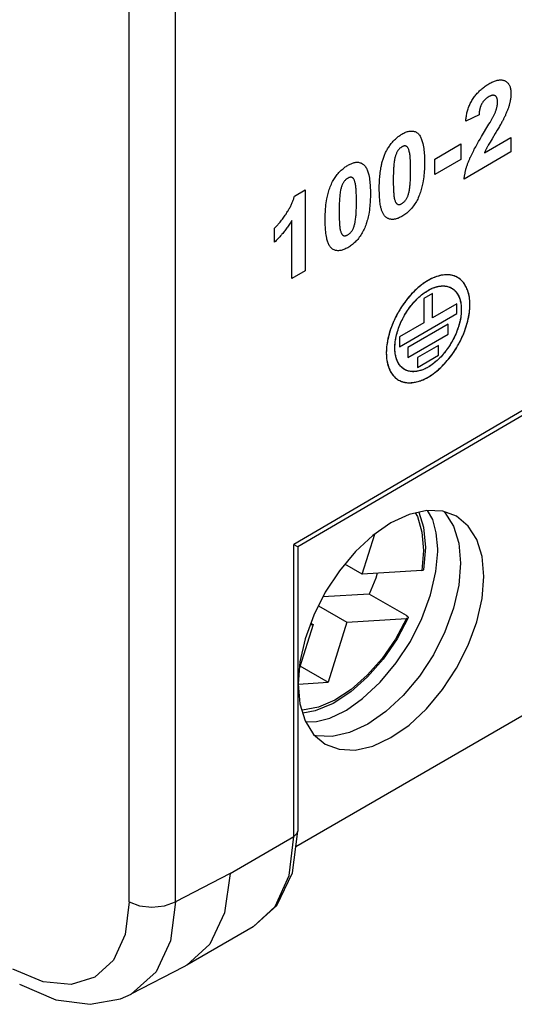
# Model space of a CAD drawing. Extents: x 953 to 1256, y 168 to 424.
# Tile 15 of 25: x 1239 to 1247, y 298 to 313. Entities that reach past the tile are written whole.
import ezdxf

# ---------------------------------------------------------------- set-up
doc = ezdxf.new("R2010")
doc.units = 0
doc.header["$LTSCALE"] = 0.5
doc.layers.get('0').update_dxf_attribs({"linetype": 'CONTINUOUS'})

msp = doc.modelspace()

# ---------------------------------------------------------------- linework, layer by layer
at = {"color": 7, "linetype": 'Continuous'}
for p, q in [((1241.023, 299.45), (1241.023, 355.685)), ((1241.73, 299.449), (1241.73, 355.687)), ((1256.013, 312.178), (1243.533, 304.882)), ((1243.591, 304.849), (1255.973, 312.087)), ((1243.562, 300.29), (1253.991, 306.311)), ((1244.571, 304.428), (1244.764, 305.04)), ((1243.533, 300.439), (1243.533, 304.882)), ((1243.591, 304.849), (1243.591, 300.521)), ((1245.506, 304.792), (1245.479, 304.486)), ((1244.571, 304.428), (1244.307, 304.58)), ((1245.479, 304.486), (1244.571, 304.428)), ((1244.679, 304.128), (1243.974, 304.083)), ((1245.245, 303.801), (1244.679, 304.128)), ((1243.907, 303.949), (1244.341, 303.699)), ((1243.824, 303.666), (1243.616, 303.008)), ((1243.783, 303.663), (1243.824, 303.666)), ((1243.791, 303.685), (1243.824, 303.666)), ((1244.341, 303.699), (1244.053, 302.787)), ((1244.341, 303.699), (1245.249, 303.756)), ((1243.625, 303.034), (1244.053, 302.787)), ((1243.597, 302.758), (1244.053, 302.787)), ((1243.665, 302.36), (1243.654, 302.361)), ((1243.859, 302.35), (1243.668, 302.314)), ((1244.305, 302.349), (1244.332, 302.364)), ((1243.51, 299.89), (1243.591, 300.521)), ((1242.563, 299.879), (1243.533, 300.439)), ((1242.563, 299.879), (1241.73, 299.449)), ((1242.912, 299.066), (1241.902, 298.483)), ((1239.714, 298.231), (1239.256, 298.425)), ((1241.859, 298.46), (1241.053, 298.043)), ((1241.902, 298.483), (1241.859, 298.46))]:
    msp.add_line(p, q, dxfattribs=at)
at = {"color": 1, "linetype": 'Continuous'}
for p, q in [((1246.352, 311.413), (1246.149, 311.319)), ((1246.389, 311.082), (1246.502, 311.271)), ((1246.502, 311.271), (1246.52, 311.299)), ((1246.52, 311.299), (1246.531, 311.318)), ((1246.598, 311.129), (1246.55, 311.051)), ((1246.646, 311.21), (1246.63, 311.183)), ((1246.662, 311.237), (1246.646, 311.21)), ((1245.678, 310.742), (1246.077, 310.972)), ((1246.077, 310.972), (1246.077, 310.737)), ((1246.344, 311.006), (1246.367, 311.044)), ((1246.367, 311.044), (1246.389, 311.082)), ((1246.434, 310.835), (1246.838, 311.068)), ((1246.519, 310.999), (1246.502, 310.97)), ((1246.55, 311.051), (1246.519, 310.999)), ((1246.838, 311.068), (1246.838, 310.85)), ((1246.838, 310.85), (1246.125, 310.438)), ((1245.678, 310.507), (1245.678, 310.742)), ((1246.077, 310.737), (1245.678, 310.507)), ((1243.541, 310.176), (1243.706, 310.271)), ((1243.706, 310.271), (1243.706, 309.041)), ((1243.502, 308.924), (1243.502, 309.808)), ((1243.24, 309.479), (1243.24, 309.692)), ((1243.706, 309.041), (1243.502, 308.924)), ((1245.642, 308.696), (1245.51, 308.62)), ((1245.51, 308.62), (1245.51, 308.252)), ((1245.642, 308.328), (1245.642, 308.696)), ((1246.012, 308.542), (1245.642, 308.328)), ((1246.012, 308.391), (1246.012, 308.542)), ((1245.141, 307.888), (1246.012, 308.391)), ((1245.192, 308.319), (1245.208, 308.347)), ((1245.205, 308.343), (1245.219, 308.367)), ((1245.219, 308.367), (1245.233, 308.391)), ((1245.51, 308.252), (1245.141, 308.039)), ((1245.883, 308.23), (1245.268, 307.875)), ((1245.883, 308.081), (1245.883, 308.23)), ((1245.141, 308.039), (1245.141, 307.888)), ((1245.268, 307.726), (1245.883, 308.081)), ((1245.947, 307.979), (1245.934, 307.955)), ((1245.96, 308.003), (1245.945, 307.974)), ((1246.04, 307.926), (1246.06, 307.962)), ((1245.268, 307.875), (1245.268, 307.726)), ((1245.736, 307.909), (1245.415, 307.723)), ((1245.736, 307.759), (1245.736, 307.909)), ((1245.415, 307.574), (1245.736, 307.759)), ((1245.415, 307.723), (1245.415, 307.574)), ((1245.676, 307.646), (1245.654, 307.629))]:
    msp.add_line(p, q, dxfattribs=at)
for points in [[(1246.149, 311.319), (1246.15, 311.334), (1246.152, 311.349), (1246.154, 311.365), (1246.156, 311.38), (1246.159, 311.396), (1246.161, 311.411), (1246.165, 311.427), (1246.168, 311.443), (1246.172, 311.459), (1246.176, 311.475), (1246.181, 311.491), (1246.186, 311.507), (1246.192, 311.523), (1246.198, 311.539), (1246.205, 311.555), (1246.212, 311.571), (1246.219, 311.587), (1246.227, 311.603), (1246.236, 311.618), (1246.244, 311.633), (1246.253, 311.648), (1246.263, 311.663), (1246.272, 311.677), (1246.282, 311.691), (1246.293, 311.704), (1246.303, 311.717), (1246.314, 311.73), (1246.325, 311.742), (1246.336, 311.754), (1246.347, 311.766), (1246.359, 311.777), (1246.37, 311.788), (1246.383, 311.8), (1246.395, 311.81), (1246.408, 311.821), (1246.42, 311.831), (1246.433, 311.84), (1246.447, 311.85), (1246.46, 311.86), (1246.474, 311.869), (1246.488, 311.877), (1246.502, 311.885), (1246.516, 311.894), (1246.531, 311.901), (1246.546, 311.909), (1246.561, 311.916), (1246.576, 311.922), (1246.589, 311.927), (1246.602, 311.932), (1246.616, 311.936), (1246.629, 311.939), (1246.641, 311.942), (1246.653, 311.943), (1246.665, 311.944), (1246.676, 311.945), (1246.687, 311.945), (1246.698, 311.944), (1246.709, 311.942), (1246.719, 311.94), (1246.729, 311.937), (1246.739, 311.934), (1246.748, 311.93), (1246.757, 311.925), (1246.765, 311.92), (1246.772, 311.914), (1246.78, 311.908), (1246.787, 311.901), (1246.793, 311.894), (1246.8, 311.886), (1246.805, 311.877), (1246.811, 311.868), (1246.815, 311.859), (1246.82, 311.849), (1246.824, 311.838), (1246.827, 311.827), (1246.83, 311.815), (1246.832, 311.803), (1246.834, 311.791), (1246.836, 311.778), (1246.837, 311.765), (1246.837, 311.752), (1246.838, 311.738), (1246.838, 311.722), (1246.837, 311.705), (1246.836, 311.689)], [(1246.592, 311.436), (1246.596, 311.445), (1246.6, 311.455), (1246.603, 311.464), (1246.607, 311.474), (1246.61, 311.483), (1246.613, 311.493), (1246.616, 311.502), (1246.619, 311.512), (1246.621, 311.521), (1246.624, 311.531), (1246.626, 311.54), (1246.628, 311.55), (1246.629, 311.559), (1246.631, 311.568), (1246.632, 311.577), (1246.633, 311.586), (1246.633, 311.595), (1246.634, 311.604), (1246.634, 311.611), (1246.634, 311.618), (1246.633, 311.625), (1246.633, 311.631), (1246.632, 311.638), (1246.631, 311.644), (1246.63, 311.651), (1246.628, 311.657), (1246.626, 311.662), (1246.624, 311.668), (1246.623, 311.673), (1246.621, 311.677), (1246.618, 311.681), (1246.616, 311.685), (1246.613, 311.689), (1246.61, 311.692), (1246.607, 311.696), (1246.604, 311.699), (1246.601, 311.701), (1246.597, 311.704), (1246.593, 311.706), (1246.589, 311.707), (1246.585, 311.709), (1246.581, 311.71), (1246.577, 311.71), (1246.572, 311.711), (1246.568, 311.711), (1246.563, 311.711), (1246.558, 311.711), (1246.554, 311.71), (1246.548, 311.709), (1246.542, 311.708), (1246.537, 311.706), (1246.531, 311.704), (1246.525, 311.702), (1246.52, 311.7), (1246.514, 311.697), (1246.508, 311.694), (1246.502, 311.691), (1246.496, 311.687), (1246.49, 311.684), (1246.485, 311.68), (1246.479, 311.676), (1246.473, 311.672), (1246.467, 311.668), (1246.461, 311.664), (1246.456, 311.659), (1246.45, 311.654), (1246.445, 311.649), (1246.439, 311.644), (1246.434, 311.638), (1246.429, 311.633), (1246.425, 311.627), (1246.42, 311.622), (1246.415, 311.616), (1246.411, 311.61), (1246.407, 311.604), (1246.403, 311.597), (1246.399, 311.591), (1246.395, 311.585), (1246.391, 311.578), (1246.388, 311.571), (1246.384, 311.564), (1246.381, 311.556)], [(1246.381, 311.556), (1246.379, 311.552), (1246.378, 311.548), (1246.376, 311.543), (1246.374, 311.539), (1246.373, 311.534), (1246.371, 311.53), (1246.37, 311.526), (1246.369, 311.521), (1246.367, 311.517), (1246.366, 311.512), (1246.365, 311.508), (1246.364, 311.503), (1246.363, 311.499), (1246.362, 311.494), (1246.361, 311.49), (1246.36, 311.485), (1246.359, 311.481), (1246.359, 311.477), (1246.358, 311.472), (1246.357, 311.468), (1246.356, 311.463), (1246.356, 311.459), (1246.355, 311.455), (1246.355, 311.45), (1246.354, 311.446), (1246.354, 311.442), (1246.353, 311.438), (1246.353, 311.433), (1246.353, 311.429), (1246.352, 311.425), (1246.352, 311.421), (1246.352, 311.417), (1246.352, 311.413)], [(1246.836, 311.689), (1246.835, 311.68), (1246.834, 311.671), (1246.833, 311.663), (1246.831, 311.654), (1246.83, 311.644), (1246.828, 311.635), (1246.826, 311.625), (1246.824, 311.615), (1246.822, 311.606), (1246.82, 311.596), (1246.817, 311.586), (1246.815, 311.576), (1246.812, 311.566), (1246.809, 311.555), (1246.805, 311.543), (1246.801, 311.532), (1246.798, 311.521), (1246.794, 311.509), (1246.79, 311.498), (1246.785, 311.486), (1246.781, 311.475), (1246.776, 311.464), (1246.772, 311.452), (1246.767, 311.441), (1246.762, 311.43), (1246.757, 311.419), (1246.752, 311.407), (1246.747, 311.396), (1246.741, 311.385), (1246.736, 311.374)], [(1246.531, 311.318), (1246.536, 311.328), (1246.542, 311.338), (1246.547, 311.347), (1246.553, 311.357), (1246.558, 311.367), (1246.563, 311.377), (1246.568, 311.386), (1246.573, 311.396), (1246.578, 311.406), (1246.583, 311.416), (1246.587, 311.426), (1246.592, 311.436)], [(1246.736, 311.374), (1246.726, 311.354), (1246.722, 311.345), (1246.718, 311.337), (1246.713, 311.328), (1246.709, 311.32), (1246.701, 311.306), (1246.694, 311.292), (1246.686, 311.278), (1246.678, 311.265), (1246.67, 311.251), (1246.662, 311.237)], [(1244.833, 310.298), (1244.833, 310.322), (1244.833, 310.345), (1244.834, 310.368), (1244.835, 310.391), (1244.836, 310.415), (1244.838, 310.439), (1244.84, 310.463), (1244.842, 310.487), (1244.844, 310.511), (1244.848, 310.536), (1244.851, 310.561), (1244.855, 310.586), (1244.859, 310.611), (1244.862, 310.625), (1244.865, 310.64), (1244.868, 310.654), (1244.871, 310.668), (1244.874, 310.683), (1244.878, 310.698), (1244.882, 310.712), (1244.886, 310.727), (1244.89, 310.741), (1244.895, 310.756), (1244.9, 310.77), (1244.905, 310.785), (1244.911, 310.799), (1244.917, 310.814), (1244.923, 310.828), (1244.93, 310.842), (1244.937, 310.857), (1244.945, 310.87), (1244.952, 310.884), (1244.96, 310.898), (1244.969, 310.911), (1244.978, 310.924), (1244.987, 310.938), (1244.996, 310.95), (1245.005, 310.963), (1245.015, 310.976), (1245.025, 310.988), (1245.035, 311), (1245.046, 311.011), (1245.056, 311.023), (1245.067, 311.033), (1245.078, 311.044), (1245.089, 311.054), (1245.1, 311.064), (1245.111, 311.074), (1245.122, 311.083), (1245.133, 311.091), (1245.144, 311.099), (1245.155, 311.107), (1245.166, 311.114), (1245.177, 311.121)], [(1245.177, 311.121), (1245.191, 311.129), (1245.205, 311.136), (1245.22, 311.143), (1245.234, 311.149), (1245.248, 311.154), (1245.261, 311.158), (1245.275, 311.162), (1245.289, 311.165), (1245.302, 311.167), (1245.315, 311.168), (1245.328, 311.168), (1245.341, 311.167), (1245.353, 311.165), (1245.366, 311.162), (1245.377, 311.158), (1245.388, 311.153), (1245.399, 311.147), (1245.409, 311.14), (1245.419, 311.133), (1245.428, 311.124), (1245.437, 311.114), (1245.445, 311.103), (1245.453, 311.091), (1245.46, 311.079), (1245.467, 311.066), (1245.473, 311.052), (1245.478, 311.038), (1245.483, 311.024), (1245.488, 311.009), (1245.492, 310.993), (1245.496, 310.978), (1245.501, 310.954), (1245.506, 310.929), (1245.51, 310.904), (1245.513, 310.878), (1245.515, 310.852), (1245.517, 310.827), (1245.519, 310.802), (1245.52, 310.777), (1245.521, 310.75), (1245.522, 310.722), (1245.522, 310.694), (1245.522, 310.666), (1245.521, 310.638), (1245.52, 310.609), (1245.519, 310.583), (1245.517, 310.556), (1245.515, 310.529), (1245.513, 310.499), (1245.509, 310.47), (1245.506, 310.44), (1245.501, 310.411), (1245.496, 310.38), (1245.492, 310.36), (1245.488, 310.34), (1245.483, 310.319), (1245.478, 310.298), (1245.472, 310.278), (1245.466, 310.257), (1245.46, 310.236), (1245.452, 310.216), (1245.445, 310.195), (1245.436, 310.175), (1245.427, 310.154), (1245.418, 310.134), (1245.408, 310.115), (1245.398, 310.097), (1245.388, 310.079), (1245.376, 310.062), (1245.365, 310.044), (1245.353, 310.028), (1245.341, 310.011), (1245.328, 309.996), (1245.315, 309.981), (1245.302, 309.967), (1245.289, 309.955), (1245.277, 309.942), (1245.263, 309.931), (1245.25, 309.92), (1245.236, 309.909), (1245.221, 309.898), (1245.207, 309.888), (1245.192, 309.879), (1245.177, 309.87)], [(1246.63, 311.183), (1246.606, 311.143), (1246.598, 311.129)], [(1246.195, 310.713), (1246.199, 310.724), (1246.204, 310.736), (1246.209, 310.747), (1246.214, 310.759), (1246.22, 310.77), (1246.225, 310.782), (1246.231, 310.793), (1246.24, 310.813), (1246.25, 310.833), (1246.26, 310.852), (1246.27, 310.871), (1246.28, 310.891), (1246.291, 310.91), (1246.301, 310.929), (1246.312, 310.949), (1246.323, 310.968), (1246.333, 310.987), (1246.344, 311.006)], [(1246.502, 310.97), (1246.493, 310.955), (1246.489, 310.947), (1246.484, 310.939), (1246.48, 310.932), (1246.476, 310.924), (1246.472, 310.916), (1246.468, 310.908), (1246.464, 310.9), (1246.46, 310.893), (1246.456, 310.885), (1246.453, 310.877), (1246.449, 310.87), (1246.446, 310.863), (1246.443, 310.856), (1246.44, 310.849), (1246.437, 310.842), (1246.434, 310.835)], [(1245.177, 310.926), (1245.171, 310.922), (1245.165, 310.918), (1245.159, 310.914), (1245.154, 310.91), (1245.148, 310.905), (1245.142, 310.9), (1245.136, 310.893), (1245.129, 310.885), (1245.123, 310.878), (1245.117, 310.87), (1245.112, 310.861), (1245.107, 310.853), (1245.102, 310.844), (1245.097, 310.835), (1245.093, 310.826), (1245.09, 310.817), (1245.086, 310.808), (1245.082, 310.796), (1245.078, 310.785), (1245.075, 310.773), (1245.072, 310.761), (1245.069, 310.749), (1245.067, 310.738), (1245.064, 310.721), (1245.061, 310.704), (1245.059, 310.688), (1245.057, 310.671), (1245.055, 310.655), (1245.053, 310.639), (1245.052, 310.623), (1245.051, 310.606), (1245.049, 310.577), (1245.048, 310.548), (1245.047, 310.52), (1245.046, 310.486), (1245.046, 310.453), (1245.046, 310.419), (1245.046, 310.386), (1245.046, 310.353), (1245.047, 310.32), (1245.048, 310.293), (1245.049, 310.267), (1245.051, 310.24), (1245.052, 310.224), (1245.053, 310.208), (1245.055, 310.193), (1245.057, 310.178), (1245.059, 310.163), (1245.062, 310.148), (1245.065, 310.134), (1245.067, 310.124), (1245.07, 310.114), (1245.074, 310.105), (1245.077, 310.095), (1245.081, 310.087), (1245.086, 310.079), (1245.089, 310.074), (1245.092, 310.07), (1245.096, 310.066), (1245.099, 310.062), (1245.103, 310.059), (1245.108, 310.056), (1245.112, 310.054), (1245.117, 310.052), (1245.121, 310.051), (1245.127, 310.05), (1245.132, 310.05), (1245.137, 310.051), (1245.143, 310.051), (1245.149, 310.053), (1245.156, 310.055), (1245.163, 310.058), (1245.17, 310.061), (1245.177, 310.065)], [(1245.177, 310.065), (1245.184, 310.069), (1245.192, 310.074), (1245.199, 310.08), (1245.206, 310.086), (1245.212, 310.092), (1245.219, 310.099), (1245.225, 310.106), (1245.232, 310.114), (1245.238, 310.122), (1245.243, 310.13), (1245.248, 310.138), (1245.253, 310.147), (1245.258, 310.156), (1245.262, 310.165), (1245.266, 310.174), (1245.269, 310.183), (1245.273, 310.194), (1245.277, 310.206), (1245.28, 310.218), (1245.283, 310.23), (1245.286, 310.242), (1245.288, 310.253), (1245.292, 310.27), (1245.294, 310.287), (1245.297, 310.303), (1245.299, 310.319), (1245.3, 310.336), (1245.302, 310.352), (1245.303, 310.368), (1245.304, 310.384), (1245.306, 310.413), (1245.307, 310.442), (1245.308, 310.47), (1245.309, 310.504), (1245.309, 310.538), (1245.309, 310.571), (1245.309, 310.604), (1245.309, 310.637), (1245.308, 310.67), (1245.307, 310.697), (1245.306, 310.724), (1245.305, 310.75), (1245.304, 310.766), (1245.302, 310.782), (1245.301, 310.797), (1245.299, 310.812), (1245.296, 310.827), (1245.294, 310.842), (1245.29, 310.856), (1245.288, 310.866), (1245.285, 310.876), (1245.282, 310.886), (1245.278, 310.895), (1245.274, 310.903), (1245.269, 310.911), (1245.266, 310.917), (1245.262, 310.922), (1245.258, 310.926), (1245.253, 310.931), (1245.248, 310.934), (1245.243, 310.937), (1245.239, 310.939), (1245.234, 310.94), (1245.229, 310.941), (1245.224, 310.941), (1245.218, 310.941), (1245.213, 310.94), (1245.207, 310.939), (1245.201, 310.937), (1245.195, 310.935), (1245.191, 310.933), (1245.187, 310.931), (1245.182, 310.929), (1245.177, 310.926)], [(1244.353, 310.645), (1244.366, 310.652), (1244.379, 310.659), (1244.391, 310.665), (1244.403, 310.67), (1244.415, 310.675), (1244.426, 310.679), (1244.44, 310.683), (1244.453, 310.687), (1244.466, 310.69), (1244.478, 310.692), (1244.491, 310.693), (1244.504, 310.693), (1244.517, 310.692), (1244.529, 310.69), (1244.541, 310.686), (1244.553, 310.682), (1244.564, 310.677), (1244.575, 310.671), (1244.585, 310.665), (1244.594, 310.657), (1244.604, 310.648), (1244.613, 310.638), (1244.621, 310.627), (1244.629, 310.615), (1244.636, 310.603), (1244.642, 310.59), (1244.648, 310.576), (1244.654, 310.562), (1244.659, 310.548), (1244.664, 310.533), (1244.668, 310.518), (1244.672, 310.502), (1244.677, 310.478), (1244.682, 310.453), (1244.686, 310.428), (1244.689, 310.402), (1244.691, 310.376), (1244.693, 310.352), (1244.695, 310.327), (1244.696, 310.301), (1244.697, 310.274), (1244.698, 310.246), (1244.698, 310.218), (1244.698, 310.19), (1244.697, 310.162), (1244.696, 310.134), (1244.695, 310.107), (1244.693, 310.08), (1244.691, 310.053), (1244.689, 310.024), (1244.685, 309.994), (1244.682, 309.965), (1244.677, 309.935), (1244.672, 309.904), (1244.668, 309.883), (1244.663, 309.861), (1244.658, 309.839), (1244.652, 309.817), (1244.646, 309.795), (1244.639, 309.773), (1244.633, 309.754), (1244.626, 309.734), (1244.619, 309.715), (1244.611, 309.696), (1244.603, 309.677), (1244.594, 309.658), (1244.584, 309.64), (1244.574, 309.622), (1244.564, 309.604), (1244.553, 309.586), (1244.541, 309.569), (1244.529, 309.552), (1244.517, 309.536), (1244.504, 309.52), (1244.491, 309.505), (1244.478, 309.492), (1244.465, 309.479), (1244.453, 309.467), (1244.44, 309.455), (1244.426, 309.444), (1244.412, 309.433), (1244.397, 309.422), (1244.383, 309.412), (1244.368, 309.403), (1244.353, 309.394), (1244.339, 309.386)], [(1246.125, 310.438), (1246.126, 310.448), (1246.127, 310.459), (1246.129, 310.47), (1246.13, 310.48), (1246.132, 310.491), (1246.133, 310.502), (1246.135, 310.513), (1246.138, 310.524), (1246.14, 310.535), (1246.142, 310.546), (1246.145, 310.557), (1246.148, 310.568), (1246.15, 310.579), (1246.153, 310.59), (1246.156, 310.601), (1246.16, 310.612), (1246.163, 310.623), (1246.167, 310.635), (1246.17, 310.646), (1246.174, 310.657), (1246.178, 310.668), (1246.182, 310.679), (1246.186, 310.69), (1246.19, 310.701), (1246.195, 310.713)], [(1244.339, 309.386), (1244.324, 309.379), (1244.309, 309.372), (1244.294, 309.366), (1244.28, 309.36), (1244.266, 309.356), (1244.253, 309.353), (1244.239, 309.35), (1244.226, 309.349), (1244.214, 309.348), (1244.201, 309.348), (1244.189, 309.349), (1244.177, 309.351), (1244.166, 309.353), (1244.155, 309.357), (1244.144, 309.361), (1244.133, 309.367), (1244.123, 309.373), (1244.113, 309.38), (1244.104, 309.387), (1244.095, 309.396), (1244.087, 309.406), (1244.079, 309.417), (1244.072, 309.428), (1244.065, 309.44), (1244.059, 309.453), (1244.054, 309.466), (1244.049, 309.479), (1244.044, 309.493), (1244.04, 309.508), (1244.036, 309.523), (1244.033, 309.538), (1244.028, 309.562), (1244.024, 309.587), (1244.02, 309.612), (1244.017, 309.637), (1244.015, 309.663), (1244.012, 309.701), (1244.011, 309.739), (1244.009, 309.781), (1244.009, 309.823), (1244.009, 309.851), (1244.01, 309.879), (1244.011, 309.907), (1244.012, 309.934), (1244.014, 309.961), (1244.016, 309.987), (1244.018, 310.016), (1244.021, 310.046), (1244.025, 310.075), (1244.03, 310.105), (1244.035, 310.135), (1244.039, 310.156), (1244.043, 310.176), (1244.048, 310.196), (1244.053, 310.217), (1244.059, 310.238), (1244.065, 310.258), (1244.072, 310.279), (1244.079, 310.299), (1244.087, 310.32), (1244.095, 310.34), (1244.104, 310.361), (1244.113, 310.381), (1244.122, 310.398), (1244.131, 310.415), (1244.14, 310.431), (1244.15, 310.447), (1244.161, 310.463), (1244.171, 310.478), (1244.182, 310.493), (1244.193, 310.507), (1244.205, 310.521), (1244.216, 310.535), (1244.229, 310.548), (1244.242, 310.561), (1244.254, 310.573), (1244.268, 310.584), (1244.281, 310.595), (1244.292, 310.604), (1244.304, 310.613), (1244.316, 310.621), (1244.328, 310.63), (1244.341, 310.638), (1244.353, 310.645)], [(1244.353, 310.45), (1244.347, 310.447), (1244.341, 310.443), (1244.335, 310.438), (1244.33, 310.434), (1244.324, 310.429), (1244.318, 310.424), (1244.312, 310.417), (1244.305, 310.41), (1244.299, 310.402), (1244.293, 310.394), (1244.288, 310.385), (1244.283, 310.377), (1244.278, 310.368), (1244.273, 310.359), (1244.269, 310.35), (1244.265, 310.341), (1244.262, 310.332), (1244.258, 310.321), (1244.254, 310.309), (1244.251, 310.297), (1244.248, 310.285), (1244.245, 310.274), (1244.243, 310.262), (1244.239, 310.243), (1244.236, 310.224), (1244.234, 310.205), (1244.232, 310.186), (1244.23, 310.168), (1244.228, 310.149), (1244.227, 310.131), (1244.225, 310.102), (1244.224, 310.073), (1244.223, 310.044), (1244.222, 310.01), (1244.222, 309.977), (1244.222, 309.943), (1244.222, 309.91), (1244.222, 309.877), (1244.223, 309.845), (1244.224, 309.818), (1244.225, 309.791), (1244.226, 309.764), (1244.228, 309.748), (1244.229, 309.732), (1244.23, 309.717), (1244.232, 309.702), (1244.235, 309.687), (1244.237, 309.672), (1244.24, 309.658), (1244.243, 309.648), (1244.246, 309.638), (1244.249, 309.629), (1244.253, 309.62), (1244.257, 309.611), (1244.262, 309.603), (1244.265, 309.598), (1244.268, 309.594), (1244.271, 309.59), (1244.275, 309.586), (1244.279, 309.583), (1244.283, 309.58), (1244.288, 309.578), (1244.292, 309.576), (1244.297, 309.575), (1244.302, 309.575), (1244.308, 309.574), (1244.313, 309.575), (1244.319, 309.576), (1244.325, 309.577), (1244.332, 309.579), (1244.339, 309.582), (1244.346, 309.585), (1244.353, 309.589)], [(1244.353, 309.589), (1244.361, 309.593), (1244.368, 309.598), (1244.375, 309.604), (1244.382, 309.61), (1244.389, 309.616), (1244.395, 309.623), (1244.402, 309.63), (1244.408, 309.638), (1244.414, 309.646), (1244.419, 309.654), (1244.424, 309.662), (1244.429, 309.671), (1244.434, 309.68), (1244.438, 309.689), (1244.441, 309.698), (1244.445, 309.707), (1244.449, 309.719), (1244.453, 309.73), (1244.456, 309.742), (1244.459, 309.754), (1244.462, 309.766), (1244.464, 309.777), (1244.468, 309.796), (1244.471, 309.815), (1244.473, 309.834), (1244.475, 309.853), (1244.477, 309.871), (1244.479, 309.89), (1244.48, 309.908), (1244.482, 309.937), (1244.483, 309.966), (1244.484, 309.995), (1244.485, 310.028), (1244.485, 310.062), (1244.485, 310.095), (1244.485, 310.128), (1244.485, 310.161), (1244.484, 310.194), (1244.483, 310.221), (1244.482, 310.248), (1244.48, 310.274), (1244.479, 310.29), (1244.478, 310.306), (1244.476, 310.321), (1244.474, 310.336), (1244.472, 310.351), (1244.469, 310.366), (1244.466, 310.38), (1244.463, 310.39), (1244.461, 310.4), (1244.457, 310.41), (1244.454, 310.419), (1244.45, 310.427), (1244.445, 310.435), (1244.441, 310.441), (1244.438, 310.446), (1244.433, 310.451), (1244.429, 310.455), (1244.424, 310.458), (1244.419, 310.461), (1244.414, 310.463), (1244.409, 310.464), (1244.404, 310.465), (1244.399, 310.465), (1244.394, 310.465), (1244.388, 310.464), (1244.383, 310.463), (1244.377, 310.461), (1244.371, 310.459), (1244.367, 310.457), (1244.363, 310.455), (1244.358, 310.453), (1244.353, 310.45)], [(1245.177, 309.87), (1245.165, 309.863), (1245.153, 309.857), (1245.14, 309.851), (1245.128, 309.845), (1245.116, 309.84), (1245.104, 309.836), (1245.092, 309.833), (1245.081, 309.83), (1245.07, 309.827), (1245.059, 309.825), (1245.048, 309.824), (1245.038, 309.824), (1245.027, 309.824), (1245.017, 309.824), (1245.007, 309.826), (1244.998, 309.827), (1244.988, 309.83), (1244.979, 309.833), (1244.971, 309.836), (1244.963, 309.839), (1244.956, 309.843), (1244.948, 309.848), (1244.941, 309.852), (1244.934, 309.858), (1244.928, 309.863), (1244.921, 309.87), (1244.914, 309.878), (1244.908, 309.886), (1244.902, 309.895), (1244.896, 309.904), (1244.891, 309.913), (1244.886, 309.923), (1244.881, 309.934), (1244.877, 309.944), (1244.873, 309.955), (1244.869, 309.966), (1244.866, 309.978), (1244.863, 309.989), (1244.859, 310.001), (1244.857, 310.013), (1244.853, 310.032), (1244.849, 310.051), (1244.846, 310.071), (1244.843, 310.091), (1244.841, 310.111), (1244.839, 310.131), (1244.837, 310.151), (1244.836, 310.172), (1244.835, 310.193), (1244.834, 310.214), (1244.834, 310.235), (1244.833, 310.256), (1244.833, 310.277), (1244.833, 310.298)], [(1243.24, 309.692), (1243.249, 309.701), (1243.259, 309.711), (1243.268, 309.721), (1243.278, 309.731), (1243.287, 309.741), (1243.296, 309.751), (1243.305, 309.762), (1243.314, 309.773), (1243.323, 309.784), (1243.335, 309.798), (1243.346, 309.813), (1243.358, 309.828), (1243.369, 309.843), (1243.38, 309.859), (1243.391, 309.874), (1243.402, 309.89), (1243.413, 309.906), (1243.421, 309.918), (1243.428, 309.93), (1243.436, 309.942), (1243.444, 309.954), (1243.451, 309.967), (1243.458, 309.979), (1243.465, 309.992), (1243.472, 310.004), (1243.479, 310.017), (1243.485, 310.03), (1243.492, 310.042), (1243.497, 310.054), (1243.503, 310.066), (1243.508, 310.079), (1243.513, 310.091), (1243.517, 310.103), (1243.522, 310.115), (1243.526, 310.127), (1243.53, 310.139), (1243.534, 310.152), (1243.538, 310.164), (1243.541, 310.176)], [(1243.502, 309.808), (1243.493, 309.794), (1243.484, 309.779), (1243.475, 309.765), (1243.465, 309.75), (1243.456, 309.736), (1243.446, 309.722), (1243.436, 309.708), (1243.426, 309.694), (1243.416, 309.68), (1243.406, 309.666), (1243.395, 309.652), (1243.385, 309.639), (1243.374, 309.626), (1243.363, 309.612), (1243.352, 309.599), (1243.342, 309.587), (1243.331, 309.574), (1243.319, 309.561), (1243.308, 309.549), (1243.297, 309.537), (1243.286, 309.525), (1243.274, 309.513), (1243.263, 309.501), (1243.251, 309.49), (1243.24, 309.479)], [(1245.576, 308.895), (1245.55, 308.88), (1245.524, 308.863), (1245.499, 308.845), (1245.473, 308.827), (1245.448, 308.807), (1245.423, 308.786), (1245.399, 308.765), (1245.375, 308.742), (1245.352, 308.719), (1245.329, 308.695), (1245.306, 308.67), (1245.284, 308.645), (1245.263, 308.619), (1245.242, 308.592), (1245.221, 308.565), (1245.201, 308.537), (1245.181, 308.509), (1245.162, 308.48), (1245.141, 308.445)], [(1245.556, 308.884), (1245.537, 308.871), (1245.517, 308.858), (1245.498, 308.844)], [(1246.06, 307.962), (1246.075, 307.993), (1246.09, 308.024), (1246.104, 308.056), (1246.118, 308.087), (1246.13, 308.119), (1246.142, 308.15), (1246.153, 308.182), (1246.163, 308.214), (1246.172, 308.246), (1246.181, 308.278), (1246.188, 308.31), (1246.195, 308.342), (1246.2, 308.373), (1246.205, 308.405), (1246.208, 308.437), (1246.211, 308.468), (1246.213, 308.498), (1246.213, 308.529), (1246.213, 308.558), (1246.211, 308.587), (1246.208, 308.615), (1246.205, 308.642), (1246.2, 308.669), (1246.195, 308.694), (1246.188, 308.718), (1246.181, 308.741), (1246.172, 308.764), (1246.163, 308.785), (1246.153, 308.805), (1246.142, 308.824), (1246.13, 308.843), (1246.118, 308.86), (1246.104, 308.876), (1246.09, 308.891), (1246.075, 308.905), (1246.06, 308.918), (1246.043, 308.929), (1246.026, 308.94), (1246.009, 308.949), (1245.99, 308.958), (1245.971, 308.965), (1245.952, 308.971), (1245.931, 308.975), (1245.911, 308.979), (1245.89, 308.981), (1245.868, 308.982), (1245.846, 308.982), (1245.824, 308.981), (1245.8, 308.978), (1245.777, 308.974), (1245.753, 308.969), (1245.729, 308.962), (1245.704, 308.954), (1245.679, 308.945), (1245.653, 308.935), (1245.628, 308.923), (1245.602, 308.91), (1245.576, 308.895)], [(1246.012, 308.948), (1245.997, 308.955), (1245.981, 308.961), (1245.966, 308.966), (1245.949, 308.971), (1245.933, 308.974), (1245.916, 308.977), (1245.899, 308.979), (1245.881, 308.98), (1245.863, 308.981), (1245.845, 308.98), (1245.827, 308.979), (1245.808, 308.977), (1245.789, 308.975), (1245.77, 308.971), (1245.751, 308.967), (1245.732, 308.962), (1245.713, 308.956), (1245.693, 308.95), (1245.674, 308.943), (1245.654, 308.935), (1245.635, 308.926), (1245.615, 308.916), (1245.595, 308.906)], [(1246.213, 308.551), (1246.212, 308.573), (1246.21, 308.595), (1246.208, 308.616), (1246.205, 308.637), (1246.202, 308.657), (1246.198, 308.677), (1246.193, 308.697), (1246.187, 308.716), (1246.182, 308.735), (1246.175, 308.753), (1246.168, 308.77), (1246.16, 308.787), (1246.152, 308.804), (1246.143, 308.82), (1246.134, 308.835), (1246.124, 308.849), (1246.114, 308.863), (1246.103, 308.876), (1246.091, 308.889), (1246.079, 308.901), (1246.067, 308.912), (1246.054, 308.922), (1246.04, 308.931)], [(1245.478, 308.83), (1245.459, 308.814), (1245.439, 308.798), (1245.42, 308.782), (1245.401, 308.765), (1245.382, 308.747), (1245.363, 308.728), (1245.344, 308.709), (1245.325, 308.69), (1245.307, 308.67), (1245.289, 308.649), (1245.271, 308.628), (1245.254, 308.607), (1245.237, 308.585), (1245.22, 308.562), (1245.203, 308.54), (1245.187, 308.516), (1245.171, 308.493), (1245.156, 308.469)], [(1245.476, 308.675), (1245.498, 308.692), (1245.514, 308.704), (1245.529, 308.715), (1245.545, 308.725), (1245.56, 308.735)], [(1245.495, 308.69), (1245.515, 308.705), (1245.536, 308.719), (1245.556, 308.732), (1245.576, 308.744), (1245.587, 308.751), (1245.598, 308.757)], [(1245.576, 308.744), (1245.591, 308.753), (1245.607, 308.761), (1245.622, 308.769), (1245.638, 308.775)], [(1245.598, 308.757), (1245.618, 308.767), (1245.638, 308.776), (1245.658, 308.784), (1245.677, 308.791), (1245.697, 308.797), (1245.716, 308.802), (1245.735, 308.807), (1245.754, 308.81), (1245.773, 308.812), (1245.79, 308.813), (1245.808, 308.813), (1245.825, 308.812), (1245.842, 308.811), (1245.858, 308.808), (1245.874, 308.804), (1245.89, 308.799), (1245.905, 308.794), (1245.919, 308.787), (1245.934, 308.78)], [(1245.654, 308.782), (1245.669, 308.788), (1245.685, 308.793), (1245.7, 308.797), (1245.715, 308.801), (1245.73, 308.805), (1245.745, 308.807), (1245.76, 308.81), (1245.775, 308.811), (1245.79, 308.812), (1245.804, 308.812), (1245.818, 308.812), (1245.832, 308.811), (1245.846, 308.809), (1245.859, 308.807), (1245.872, 308.804), (1245.885, 308.801), (1245.898, 308.796), (1245.91, 308.792), (1245.922, 308.786), (1245.934, 308.78)], [(1245.934, 308.78), (1245.947, 308.771), (1245.96, 308.762), (1245.973, 308.752), (1245.984, 308.741), (1245.996, 308.729), (1246.006, 308.716), (1246.016, 308.703), (1246.026, 308.688), (1246.034, 308.673), (1246.042, 308.657), (1246.05, 308.64), (1246.056, 308.622), (1246.062, 308.603), (1246.068, 308.583), (1246.072, 308.563), (1246.076, 308.542), (1246.078, 308.521), (1246.08, 308.499), (1246.082, 308.476), (1246.082, 308.453)], [(1245.945, 308.773), (1245.955, 308.766), (1245.966, 308.757), (1245.976, 308.749), (1245.985, 308.739), (1245.994, 308.729), (1246.003, 308.719), (1246.011, 308.708), (1246.019, 308.696), (1246.027, 308.684), (1246.034, 308.672), (1246.04, 308.659), (1246.046, 308.645), (1246.052, 308.631), (1246.057, 308.617), (1246.062, 308.602), (1246.066, 308.587), (1246.07, 308.571), (1246.073, 308.555), (1246.076, 308.539), (1246.078, 308.522), (1246.08, 308.505), (1246.081, 308.488), (1246.082, 308.471)], [(1245.23, 308.387), (1245.247, 308.414), (1245.262, 308.437), (1245.278, 308.46), (1245.294, 308.482), (1245.31, 308.504), (1245.327, 308.525), (1245.344, 308.545), (1245.361, 308.566), (1245.379, 308.585), (1245.398, 308.604), (1245.417, 308.623), (1245.436, 308.641), (1245.456, 308.658), (1245.476, 308.675)], [(1245.242, 308.406), (1245.254, 308.425), (1245.267, 308.443), (1245.28, 308.462), (1245.293, 308.48), (1245.306, 308.498), (1245.32, 308.515), (1245.334, 308.532), (1245.348, 308.549), (1245.362, 308.565), (1245.377, 308.581), (1245.392, 308.597), (1245.407, 308.612), (1245.422, 308.626), (1245.437, 308.641), (1245.452, 308.654), (1245.467, 308.667), (1245.483, 308.68)], [(1245.144, 308.45), (1245.126, 308.42), (1245.109, 308.39), (1245.093, 308.359), (1245.077, 308.329), (1245.063, 308.297), (1245.048, 308.266), (1245.035, 308.235), (1245.023, 308.203), (1245.011, 308.171), (1245, 308.14), (1244.99, 308.108), (1244.981, 308.076), (1244.972, 308.044), (1244.965, 308.012), (1244.959, 307.98), (1244.953, 307.949), (1244.948, 307.917), (1244.945, 307.885), (1244.942, 307.854), (1244.941, 307.824), (1244.94, 307.794), (1244.941, 307.764), (1244.942, 307.735), (1244.945, 307.707), (1244.948, 307.68), (1244.953, 307.653), (1244.959, 307.628), (1244.965, 307.604), (1244.972, 307.581), (1244.981, 307.558), (1244.99, 307.537), (1245, 307.517), (1245.011, 307.497), (1245.023, 307.479), (1245.035, 307.462), (1245.048, 307.446), (1245.063, 307.431), (1245.077, 307.417), (1245.093, 307.404), (1245.109, 307.392), (1245.126, 307.382), (1245.144, 307.372), (1245.162, 307.364), (1245.181, 307.357), (1245.201, 307.351), (1245.221, 307.346), (1245.242, 307.343), (1245.263, 307.34), (1245.284, 307.339), (1245.306, 307.339), (1245.329, 307.341), (1245.352, 307.343), (1245.375, 307.347), (1245.399, 307.352), (1245.423, 307.359), (1245.448, 307.367), (1245.473, 307.376), (1245.499, 307.386), (1245.524, 307.398), (1245.55, 307.411), (1245.576, 307.426), (1245.602, 307.441)], [(1246.054, 307.951), (1246.067, 307.976), (1246.079, 308.002), (1246.091, 308.027), (1246.103, 308.053), (1246.114, 308.079), (1246.124, 308.105), (1246.134, 308.131), (1246.143, 308.157), (1246.152, 308.183), (1246.16, 308.209), (1246.168, 308.234), (1246.175, 308.26), (1246.182, 308.286), (1246.187, 308.311), (1246.193, 308.337), (1246.198, 308.362), (1246.202, 308.386), (1246.205, 308.411)], [(1246.082, 308.453), (1246.082, 308.429), (1246.08, 308.405), (1246.078, 308.381), (1246.076, 308.356)], [(1246.082, 308.435), (1246.081, 308.416), (1246.08, 308.398), (1246.078, 308.379), (1246.076, 308.36)], [(1246.208, 308.435), (1246.21, 308.459), (1246.212, 308.483), (1246.213, 308.506)], [(1245.05, 308.269), (1245.039, 308.243), (1245.029, 308.217), (1245.019, 308.191), (1245.01, 308.165), (1245.001, 308.139), (1244.993, 308.113), (1244.985, 308.087), (1244.978, 308.062), (1244.972, 308.036), (1244.966, 308.011), (1244.96, 307.985), (1244.956, 307.96), (1244.952, 307.936), (1244.948, 307.911)], [(1245.112, 308.396), (1245.099, 308.371), (1245.086, 308.345), (1245.074, 308.32), (1245.062, 308.294)], [(1245.077, 307.962), (1245.081, 307.991), (1245.085, 308.016), (1245.09, 308.042), (1245.096, 308.067), (1245.103, 308.093), (1245.11, 308.119), (1245.118, 308.144), (1245.127, 308.169), (1245.136, 308.195), (1245.146, 308.22), (1245.157, 308.245), (1245.168, 308.27), (1245.18, 308.294), (1245.192, 308.319)], [(1245.08, 307.982), (1245.083, 308.001), (1245.087, 308.021), (1245.091, 308.041), (1245.096, 308.062), (1245.101, 308.082), (1245.106, 308.102), (1245.112, 308.123), (1245.119, 308.144), (1245.126, 308.164), (1245.133, 308.185), (1245.141, 308.205), (1245.149, 308.226), (1245.158, 308.247), (1245.167, 308.267), (1245.177, 308.287), (1245.187, 308.308), (1245.197, 308.328)], [(1246.073, 308.34), (1246.07, 308.32), (1246.066, 308.3), (1246.062, 308.28), (1246.057, 308.26), (1246.052, 308.24), (1246.046, 308.219), (1246.04, 308.199), (1246.034, 308.178), (1246.027, 308.158), (1246.019, 308.137), (1246.011, 308.116), (1246.003, 308.096), (1245.994, 308.075), (1245.985, 308.055), (1245.976, 308.034), (1245.966, 308.014), (1245.955, 307.994)], [(1246.076, 308.36), (1246.072, 308.331), (1246.068, 308.306), (1246.062, 308.28), (1246.056, 308.255), (1246.05, 308.229), (1246.042, 308.203), (1246.034, 308.178), (1246.026, 308.153), (1246.016, 308.127), (1246.006, 308.102), (1245.996, 308.077), (1245.984, 308.052), (1245.973, 308.028), (1245.96, 308.003)], [(1245.071, 307.869), (1245.071, 307.893), (1245.072, 307.917), (1245.074, 307.941), (1245.077, 307.966)], [(1245.071, 307.887), (1245.072, 307.905), (1245.073, 307.924), (1245.075, 307.943), (1245.077, 307.962)], [(1244.945, 307.887), (1244.943, 307.863), (1244.941, 307.839), (1244.94, 307.816)], [(1245.219, 307.542), (1245.205, 307.55), (1245.192, 307.56), (1245.18, 307.57), (1245.168, 307.581), (1245.157, 307.593), (1245.146, 307.606), (1245.136, 307.619), (1245.127, 307.634), (1245.118, 307.649), (1245.11, 307.665), (1245.103, 307.682), (1245.096, 307.7), (1245.09, 307.719), (1245.085, 307.739), (1245.081, 307.759), (1245.077, 307.78), (1245.074, 307.801), (1245.072, 307.823), (1245.071, 307.846), (1245.071, 307.869)], [(1245.208, 307.549), (1245.197, 307.556), (1245.187, 307.564), (1245.177, 307.573), (1245.167, 307.583), (1245.158, 307.592), (1245.149, 307.603), (1245.141, 307.614), (1245.133, 307.626), (1245.126, 307.638), (1245.119, 307.65), (1245.112, 307.663), (1245.106, 307.677), (1245.101, 307.691), (1245.096, 307.705), (1245.091, 307.72), (1245.087, 307.735), (1245.083, 307.751), (1245.08, 307.767), (1245.077, 307.783), (1245.075, 307.8), (1245.073, 307.817), (1245.072, 307.834), (1245.071, 307.851)], [(1245.602, 307.441), (1245.628, 307.458), (1245.653, 307.476), (1245.679, 307.495), (1245.704, 307.515), (1245.729, 307.535), (1245.753, 307.557), (1245.777, 307.579), (1245.8, 307.602), (1245.824, 307.627), (1245.846, 307.651), (1245.868, 307.676), (1245.89, 307.702), (1245.911, 307.729), (1245.931, 307.756), (1245.952, 307.784), (1245.971, 307.813), (1245.99, 307.842), (1246.009, 307.871), (1246.026, 307.901), (1246.043, 307.931)], [(1245.846, 307.824), (1245.832, 307.806), (1245.818, 307.789), (1245.804, 307.772), (1245.79, 307.756), (1245.775, 307.74), (1245.76, 307.725), (1245.745, 307.71), (1245.73, 307.695), (1245.715, 307.681), (1245.7, 307.667), (1245.685, 307.654), (1245.669, 307.641)], [(1245.859, 307.842), (1245.842, 307.818), (1245.825, 307.797), (1245.808, 307.776), (1245.79, 307.756), (1245.773, 307.736), (1245.754, 307.717), (1245.735, 307.698), (1245.715, 307.68), (1245.696, 307.663), (1245.676, 307.646)], [(1245.934, 307.955), (1245.919, 307.931), (1245.905, 307.907), (1245.89, 307.884), (1245.874, 307.862), (1245.858, 307.84)], [(1245.922, 307.935), (1245.91, 307.916), (1245.898, 307.897), (1245.885, 307.878), (1245.872, 307.86)], [(1245.949, 307.782), (1245.966, 307.805), (1245.981, 307.829), (1245.997, 307.852), (1246.012, 307.877)], [(1244.94, 307.771), (1244.941, 307.749), (1244.943, 307.728), (1244.945, 307.706), (1244.948, 307.685), (1244.952, 307.665), (1244.956, 307.645), (1244.96, 307.625), (1244.966, 307.606), (1244.972, 307.587), (1244.978, 307.569), (1244.985, 307.552), (1244.993, 307.535), (1245.001, 307.518), (1245.01, 307.502), (1245.019, 307.487), (1245.029, 307.472), (1245.039, 307.459), (1245.05, 307.445), (1245.062, 307.433), (1245.074, 307.421), (1245.086, 307.41), (1245.099, 307.4), (1245.112, 307.39), (1245.126, 307.382)], [(1245.674, 307.491), (1245.693, 307.507), (1245.713, 307.523), (1245.732, 307.539), (1245.751, 307.557), (1245.77, 307.574), (1245.789, 307.593), (1245.808, 307.612), (1245.827, 307.631), (1245.845, 307.651), (1245.863, 307.672), (1245.881, 307.693), (1245.899, 307.715), (1245.916, 307.737), (1245.933, 307.759)], [(1245.498, 307.539), (1245.476, 307.53), (1245.456, 307.524), (1245.436, 307.519), (1245.417, 307.515), (1245.398, 307.512), (1245.379, 307.509), (1245.361, 307.508), (1245.344, 307.508), (1245.327, 307.509), (1245.31, 307.511), (1245.294, 307.514), (1245.278, 307.517), (1245.262, 307.522), (1245.247, 307.528), (1245.233, 307.534), (1245.219, 307.542)], [(1245.483, 307.534), (1245.467, 307.528), (1245.452, 307.524), (1245.437, 307.52), (1245.422, 307.517), (1245.407, 307.514), (1245.392, 307.512), (1245.377, 307.51), (1245.362, 307.509), (1245.348, 307.509), (1245.334, 307.51), (1245.32, 307.511), (1245.306, 307.512), (1245.293, 307.514), (1245.28, 307.517), (1245.267, 307.521), (1245.254, 307.525), (1245.242, 307.53), (1245.23, 307.536), (1245.219, 307.542)], [(1245.576, 307.577), (1245.556, 307.565), (1245.536, 307.555), (1245.515, 307.546), (1245.495, 307.538)], [(1245.56, 307.568), (1245.545, 307.56), (1245.529, 307.552), (1245.514, 307.546), (1245.498, 307.539)], [(1245.656, 307.631), (1245.636, 307.616), (1245.616, 307.602), (1245.596, 307.589), (1245.576, 307.577)], [(1245.638, 307.617), (1245.623, 307.606), (1245.607, 307.596), (1245.591, 307.586)], [(1245.141, 307.374), (1245.156, 307.367), (1245.171, 307.361), (1245.187, 307.355), (1245.203, 307.351), (1245.22, 307.347), (1245.237, 307.344), (1245.254, 307.342), (1245.271, 307.341), (1245.289, 307.341), (1245.307, 307.341), (1245.325, 307.342), (1245.344, 307.344), (1245.363, 307.347), (1245.382, 307.35), (1245.401, 307.354), (1245.42, 307.359), (1245.439, 307.365), (1245.459, 307.371), (1245.478, 307.379), (1245.498, 307.386), (1245.517, 307.395), (1245.537, 307.405), (1245.556, 307.415)], [(1245.595, 307.437), (1245.615, 307.45), (1245.635, 307.463), (1245.654, 307.477)]]:
    msp.add_lwpolyline(points, dxfattribs=at)
at = {"color": 7, "linetype": 'Continuous'}
for points in [[(1245.815, 305.382), (1245.833, 305.368), (1245.964, 305.161), (1246.044, 304.901), (1246.071, 304.598), (1246.044, 304.264), (1245.964, 303.911), (1245.833, 303.553), (1245.657, 303.204), (1245.443, 302.877), (1245.198, 302.585), (1244.933, 302.339), (1244.657, 302.149)], [(1246.011, 305.31), (1245.8, 305.388), (1245.555, 305.399), (1245.288, 305.339), (1245.011, 305.21)], [(1245.011, 301.944), (1245.286, 302.135), (1245.552, 302.382), (1245.797, 302.674), (1246.01, 302.999), (1246.186, 303.349), (1246.317, 303.707), (1246.398, 304.06), (1246.425, 304.394), (1246.398, 304.696), (1246.318, 304.955), (1246.188, 305.162), (1246.011, 305.31)], [(1245.381, 305.36), (1245.413, 305.308), (1245.483, 305.069), (1245.506, 304.792)], [(1245.435, 305.372), (1245.507, 305.146), (1245.535, 304.833), (1245.505, 304.498)], [(1245.722, 304.773), (1245.722, 304.813), (1245.701, 305.058), (1245.646, 305.26), (1245.568, 305.398)], [(1245.011, 305.21), (1244.735, 305.02), (1244.469, 304.773), (1244.225, 304.481), (1244.011, 304.156), (1243.835, 303.806)], [(1243.533, 304.882), (1243.577, 304.857), (1243.591, 304.849)], [(1244.332, 302.364), (1244.58, 302.539), (1244.846, 302.786), (1245.092, 303.079), (1245.307, 303.407), (1245.483, 303.757), (1245.614, 304.116), (1245.695, 304.469), (1245.722, 304.773)], [(1244.802, 304.443), (1244.779, 304.371), (1244.679, 304.128)], [(1245.479, 304.486), (1245.499, 304.49), (1245.505, 304.498)], [(1243.835, 303.806), (1243.704, 303.448), (1243.624, 303.095), (1243.596, 302.761), (1243.623, 302.459)], [(1245.274, 303.766), (1245.104, 303.445), (1244.894, 303.139), (1244.656, 302.867), (1244.398, 302.639), (1244.129, 302.464), (1243.859, 302.35)], [(1245.245, 303.801), (1245.267, 303.785), (1245.275, 303.771), (1245.274, 303.766)], [(1245.274, 303.766), (1245.269, 303.761), (1245.249, 303.756)], [(1245.249, 303.756), (1245.08, 303.441), (1244.878, 303.149), (1244.651, 302.892), (1244.407, 302.677), (1244.156, 302.513), (1243.906, 302.406), (1243.665, 302.36)], [(1243.623, 302.459), (1243.703, 302.2), (1243.833, 301.993), (1244.011, 301.845)], [(1243.713, 302.184), (1243.875, 302.187), (1244.079, 302.241), (1244.305, 302.349)], [(1244.657, 302.149), (1244.381, 302.021), (1244.116, 301.96), (1243.871, 301.97), (1243.852, 301.977)], [(1244.011, 301.845), (1244.222, 301.767), (1244.467, 301.756), (1244.733, 301.816), (1245.011, 301.944)], [(1243.533, 300.439), (1243.585, 300.491), (1243.591, 300.521)], [(1242.912, 299.066), (1243.249, 299.379), (1243.461, 299.847), (1243.533, 300.439)], [(1242.563, 299.879), (1242.476, 299.279), (1242.251, 298.803), (1241.902, 298.483)], [(1242.912, 299.066), (1243.273, 299.393), (1243.51, 299.89)], [(1241.023, 299.45), (1240.962, 298.953), (1240.786, 298.563), (1240.505, 298.303), (1240.14, 298.189), (1239.714, 298.231)], [(1241.023, 299.449), (1241.182, 299.387), (1241.369, 299.364), (1241.562, 299.385), (1241.73, 299.449)], [(1241.73, 299.449), (1241.653, 298.853), (1241.436, 298.381), (1241.055, 298.044)], [(1239.358, 298.196), (1239.91, 297.959), (1240.433, 297.889), (1240.896, 297.974), (1241.056, 298.044)]]:
    msp.add_lwpolyline(points, dxfattribs=at)

doc.saveas('drawing.dxf')
